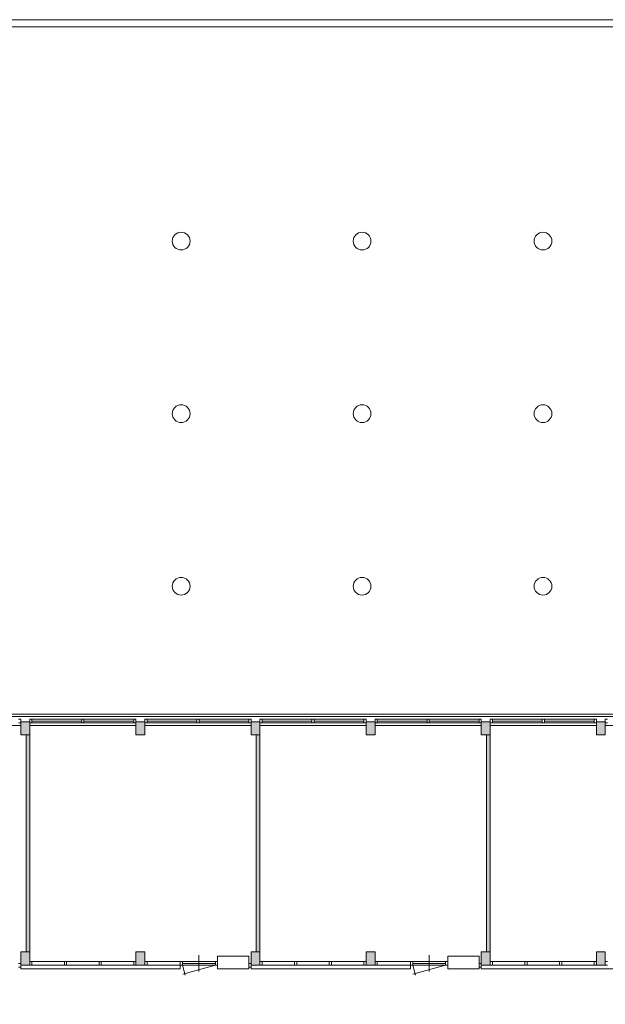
# Model space of a CAD drawing. Header units: millimetres. Extents: x 755778 to 1537169, y 90093 to 392038.
# Tile 20 of 134: x 936902 to 954706, y 173820 to 203766. Entities that reach past the tile are written whole.
import ezdxf

# ---------------------------------------------------------------- set-up
doc = ezdxf.new("R2010")
doc.units = ezdxf.units.MM
doc.layers.add('NIV 1OS', color=7, linetype='Continuous')

msp = doc.modelspace()

# ---------------------------------------------------------------- hatches: boundary and pattern name
at = {"layer": 'NIV 1OS', "lineweight": 5, "true_color": 0x9ea0a1}
h = msp.add_hatch(color=253, dxfattribs=at)
h.paths.add_polyline_path([(922935.7, 182410.7), (923205.7, 182410.7), (923205.7, 182010.7), (922935.7, 182010.7)])
h.paths.add_polyline_path([(926435.7, 182410.7), (926705.7, 182410.7), (926705.7, 182010.7), (926435.7, 182010.7)])
h.paths.add_polyline_path([(929935.7, 182410.7), (930205.7, 182410.7), (930205.7, 182010.7), (929935.7, 182010.7)])
h.paths.add_polyline_path([(933435.7, 182410.7), (933705.7, 182410.7), (933705.7, 182010.7), (933435.7, 182010.7)])
h.paths.add_polyline_path([(940435.7, 182410.7), (940705.7, 182410.7), (940705.7, 182010.7), (940435.7, 182010.7)])
h.paths.add_polyline_path([(936935.7, 182410.7), (937205.7, 182410.7), (937205.7, 182010.7), (936935.7, 182010.7)])
h.paths.add_polyline_path([(943935.7, 182410.7), (944205.7, 182410.7), (944205.7, 182010.7), (943935.7, 182010.7)])
h.paths.add_polyline_path([(947435.7, 182410.7), (947705.7, 182410.7), (947705.7, 182010.7), (947435.7, 182010.7)])
h.paths.add_polyline_path([(950935.7, 182410.7), (951205.7, 182410.7), (951205.7, 182010.7), (950935.7, 182010.7)])
h.paths.add_polyline_path([(954435.7, 182410.7), (954705.7, 182410.7), (954705.7, 182010.7), (954435.7, 182010.7)])
h.paths.add_polyline_path([(957935.7, 182410.7), (958205.7, 182410.7), (958205.7, 182010.7), (957935.7, 182010.7)])
h.paths.add_polyline_path([(961435.7, 182410.7), (961705.7, 182410.7), (961705.7, 182010.7), (961435.7, 182010.7)])
h.paths.add_polyline_path([(964935.7, 182410.7), (965205.7, 182410.7), (965205.7, 182010.7), (964935.7, 182010.7)])
h.paths.add_polyline_path([(968435.7, 182410.7), (968705.7, 182410.7), (968705.7, 182010.7), (968435.7, 182010.7)])
h.paths.add_polyline_path([(971935.7, 182410.7), (972119.6, 182410.7), (972119.6, 182010.7), (971935.7, 182010.7)])
h.paths.add_polyline_path([(919725.7, 182410.7), (919995.7, 182410.7), (919995.7, 182010.7), (919725.7, 182010.7)])
h.paths.add_polyline_path([(918820.7, 182410.7), (919705.7, 182410.7), (919705.7, 182010.7), (918820.7, 182010.7)])
h = msp.add_hatch(color=253, dxfattribs=at)
h.dxf.hatch_style = 1
h.paths.add_polyline_path([(937205.7, 182010.7), (937095.7, 182014.2), (937095.7, 175414.2), (937205.7, 175410.7)])
h = msp.add_hatch(color=253, dxfattribs=at)
h.dxf.hatch_style = 1
h.paths.add_polyline_path([(944205.7, 182010.7), (944095.7, 182010.7), (944095.7, 175410.7), (944205.7, 175410.7)])
h = msp.add_hatch(color=253, dxfattribs=at)
h.dxf.hatch_style = 1
h.paths.add_polyline_path([(951205.7, 182010.7), (951095.7, 182010.7), (951095.7, 175410.7), (951205.7, 175410.7)])
h = msp.add_hatch(color=253, dxfattribs=at)
h.paths.add_polyline_path([(922935.7, 171560.7), (923205.7, 171560.7), (923205.7, 171860.7), (922935.7, 171860.7)])
h.paths.add_polyline_path([(926435.7, 171560.7), (926705.7, 171560.7), (926705.7, 171860.7), (926435.7, 171860.7)])
h.paths.add_polyline_path([(929935.7, 171560.7), (930205.7, 171560.7), (930205.7, 171860.7), (929935.7, 171860.7)])
h.paths.add_polyline_path([(933435.7, 171560.7), (933705.7, 171560.7), (933705.7, 171860.7), (933435.7, 171860.7)])
h.paths.add_polyline_path([(940435.7, 171560.7), (940705.7, 171560.7), (940705.7, 171860.7), (940435.7, 171860.7)])
h.paths.add_polyline_path([(936935.7, 171560.7), (937205.7, 171560.7), (937205.7, 171860.7), (936935.7, 171860.7)])
h.paths.add_polyline_path([(943935.7, 171560.7), (944205.7, 171560.7), (944205.7, 171860.7), (943935.7, 171860.7)])
h.paths.add_polyline_path([(926435.7, 175410.7), (926705.7, 175410.7), (926705.7, 175010.7), (926435.7, 175010.7)])
h.paths.add_polyline_path([(929935.7, 175410.7), (930205.7, 175410.7), (930205.7, 175010.7), (929935.7, 175010.7)])
h.paths.add_polyline_path([(933435.7, 175410.7), (933705.7, 175410.7), (933705.7, 175010.7), (933435.7, 175010.7)])
h.paths.add_polyline_path([(940435.7, 175410.7), (940705.7, 175410.7), (940705.7, 175010.7), (940435.7, 175010.7)])
h.paths.add_polyline_path([(936935.7, 175410.7), (937205.7, 175410.7), (937205.7, 175010.7), (936935.7, 175010.7)])
h.paths.add_polyline_path([(943935.7, 175410.7), (944205.7, 175410.7), (944205.7, 175010.7), (943935.7, 175010.7)])
h = msp.add_hatch(color=253, dxfattribs=at)
h.paths.add_polyline_path([(947435.7, 171560.7), (947705.7, 171560.7), (947705.7, 171860.7), (947435.7, 171860.7)])
h.paths.add_polyline_path([(950935.7, 171560.7), (951205.7, 171560.7), (951205.7, 171860.7), (950935.7, 171860.7)])
h.paths.add_polyline_path([(947435.7, 175410.7), (947705.7, 175410.7), (947705.7, 175010.7), (947435.7, 175010.7)])
h.paths.add_polyline_path([(950935.7, 175410.7), (951205.7, 175410.7), (951205.7, 175010.7), (950935.7, 175010.7)])
h.paths.add_polyline_path([(954435.7, 171560.7), (954705.7, 171560.7), (954705.7, 171860.7), (954435.7, 171860.7)])
h.paths.add_polyline_path([(957935.7, 171560.7), (958205.7, 171560.7), (958205.7, 171860.7), (957935.7, 171860.7)])
h.paths.add_polyline_path([(961435.7, 171560.7), (961705.7, 171560.7), (961705.7, 171860.7), (961435.7, 171860.7)])
h.paths.add_polyline_path([(954435.7, 175410.7), (954705.7, 175410.7), (954705.7, 175010.7), (954435.7, 175010.7)])
h.paths.add_polyline_path([(957935.7, 175410.7), (958205.7, 175410.7), (958205.7, 175010.7), (957935.7, 175010.7)])
h.paths.add_polyline_path([(961435.7, 175410.7), (961705.7, 175410.7), (961705.7, 175010.7), (961435.7, 175010.7)])
h.paths.add_polyline_path([(964935.7, 171560.7), (965205.7, 171560.7), (965205.7, 171860.7), (964935.7, 171860.7)])
h.paths.add_polyline_path([(964935.7, 175410.7), (965205.7, 175410.7), (965205.7, 175010.7), (964935.7, 175010.7)])

# ---------------------------------------------------------------- linework, layer by layer
at = {"layer": 'NIV 1OS', "color": 253, "lineweight": 5, "true_color": 0x9ea0a1}
for p, q in [((972230.7, 203765.7), (919690.7, 203765.7)), ((972000.7, 203545.7), (919930.7, 203545.7)), ((919930.7, 182640.7), (972000.7, 182640.7)), ((919995.7, 182570.7), (971935.7, 182570.7)), ((936935.7, 182492.7), (936868.7, 182492.7)), ((936868.7, 182378.7), (936935.7, 182378.7)), ((936935.7, 182492.7), (936935.7, 182378.7)), ((936935.7, 182410.7), (937205.7, 182410.7)), ((936935.7, 182010.7), (936935.7, 182410.7)), ((937272.7, 182492.7), (937205.7, 182492.7)), ((937205.7, 182492.7), (937205.7, 182378.7)), ((937205.7, 182410.7), (937205.7, 182010.7)), ((937205.7, 182378.7), (937272.7, 182378.7)), ((937272.7, 182492.7), (937272.7, 182378.7)), ((938787.2, 182492.7), (937272.7, 182492.7)), ((938787.2, 182435.7), (937272.7, 182435.7)), ((938787.2, 182378.7), (937272.7, 182378.7)), ((938854.2, 182492.7), (938787.2, 182492.7)), ((938787.2, 182492.7), (938787.2, 182378.7)), ((938787.2, 182378.7), (938854.2, 182378.7)), ((938854.2, 182492.7), (938854.2, 182378.7)), ((940368.7, 182492.7), (938854.2, 182492.7)), ((940368.7, 182435.7), (938854.2, 182435.7)), ((940368.7, 182378.7), (938854.2, 182378.7)), ((940435.7, 182492.7), (940368.7, 182492.7)), ((940368.7, 182492.7), (940368.7, 182378.7)), ((940368.7, 182378.7), (940435.7, 182378.7)), ((940435.7, 182492.7), (940435.7, 182378.7)), ((940435.7, 182410.7), (940705.7, 182410.7)), ((940435.7, 182010.7), (940435.7, 182410.7)), ((940772.7, 182492.7), (940705.7, 182492.7)), ((940705.7, 182492.7), (940705.7, 182378.7)), ((940705.7, 182410.7), (940705.7, 182010.7)), ((940705.7, 182378.7), (940772.7, 182378.7)), ((940772.7, 182492.7), (940772.7, 182378.7)), ((942287.2, 182492.7), (940772.7, 182492.7)), ((942287.2, 182435.7), (940772.7, 182435.7)), ((942287.2, 182378.7), (940772.7, 182378.7)), ((942354.2, 182492.7), (942287.2, 182492.7)), ((942287.2, 182492.7), (942287.2, 182378.7)), ((942287.2, 182378.7), (942354.2, 182378.7)), ((942354.2, 182492.7), (942354.2, 182378.7)), ((943868.7, 182492.7), (942354.2, 182492.7)), ((943868.7, 182435.7), (942354.2, 182435.7)), ((943868.7, 182378.7), (942354.2, 182378.7)), ((943935.7, 182492.7), (943868.7, 182492.7)), ((943868.7, 182492.7), (943868.7, 182378.7)), ((943868.7, 182378.7), (943935.7, 182378.7)), ((943935.7, 182492.7), (943935.7, 182378.7)), ((943935.7, 182410.7), (944205.7, 182410.7)), ((943935.7, 182010.7), (943935.7, 182410.7)), ((944272.7, 182492.7), (944205.7, 182492.7)), ((944205.7, 182492.7), (944205.7, 182378.7)), ((944205.7, 182410.7), (944205.7, 182010.7)), ((944205.7, 182378.7), (944272.7, 182378.7)), ((944272.7, 182492.7), (944272.7, 182378.7)), ((945787.2, 182492.7), (944272.7, 182492.7)), ((945787.2, 182435.7), (944272.7, 182435.7)), ((945787.2, 182378.7), (944272.7, 182378.7)), ((945854.2, 182492.7), (945787.2, 182492.7)), ((945787.2, 182492.7), (945787.2, 182378.7)), ((945787.2, 182378.7), (945854.2, 182378.7)), ((945854.2, 182492.7), (945854.2, 182378.7)), ((947368.7, 182492.7), (945854.2, 182492.7)), ((947368.7, 182435.7), (945854.2, 182435.7)), ((947368.7, 182378.7), (945854.2, 182378.7)), ((947435.7, 182492.7), (947368.7, 182492.7)), ((947368.7, 182492.7), (947368.7, 182378.7)), ((947368.7, 182378.7), (947435.7, 182378.7)), ((947435.7, 182492.7), (947435.7, 182378.7)), ((947435.7, 182410.7), (947705.7, 182410.7)), ((947435.7, 182010.7), (947435.7, 182410.7)), ((947772.7, 182492.7), (947705.7, 182492.7)), ((947705.7, 182492.7), (947705.7, 182378.7)), ((947705.7, 182410.7), (947705.7, 182010.7)), ((947705.7, 182378.7), (947772.7, 182378.7)), ((947772.7, 182492.7), (947772.7, 182378.7)), ((949287.2, 182492.7), (947772.7, 182492.7)), ((949287.2, 182435.7), (947772.7, 182435.7)), ((949287.2, 182378.7), (947772.7, 182378.7)), ((949354.2, 182492.7), (949287.2, 182492.7)), ((949287.2, 182492.7), (949287.2, 182378.7)), ((949287.2, 182378.7), (949354.2, 182378.7)), ((949354.2, 182492.7), (949354.2, 182378.7)), ((950868.7, 182492.7), (949354.2, 182492.7)), ((950868.7, 182435.7), (949354.2, 182435.7)), ((950868.7, 182378.7), (949354.2, 182378.7)), ((950935.7, 182492.7), (950868.7, 182492.7)), ((950868.7, 182492.7), (950868.7, 182378.7)), ((950868.7, 182378.7), (950935.7, 182378.7)), ((950935.7, 182492.7), (950935.7, 182378.7)), ((950935.7, 182410.7), (951205.7, 182410.7)), ((950935.7, 182010.7), (950935.7, 182410.7)), ((951272.7, 182492.7), (951205.7, 182492.7)), ((951205.7, 182492.7), (951205.7, 182378.7)), ((951205.7, 182410.7), (951205.7, 182010.7)), ((951205.7, 182378.7), (951272.7, 182378.7)), ((951272.7, 182492.7), (951272.7, 182378.7)), ((952787.2, 182492.7), (951272.7, 182492.7)), ((952787.2, 182435.7), (951272.7, 182435.7)), ((952787.2, 182378.7), (951272.7, 182378.7)), ((952854.2, 182492.7), (952787.2, 182492.7)), ((952787.2, 182492.7), (952787.2, 182378.7)), ((952787.2, 182378.7), (952854.2, 182378.7)), ((952854.2, 182492.7), (952854.2, 182378.7)), ((954368.7, 182492.7), (952854.2, 182492.7)), ((954368.7, 182435.7), (952854.2, 182435.7)), ((954368.7, 182378.7), (952854.2, 182378.7)), ((954435.7, 182492.7), (954368.7, 182492.7)), ((954368.7, 182492.7), (954368.7, 182378.7)), ((954368.7, 182378.7), (954435.7, 182378.7)), ((954435.7, 182492.7), (954435.7, 182378.7)), ((954435.7, 182410.7), (954705.7, 182410.7)), ((954435.7, 182010.7), (954435.7, 182410.7)), ((954772.7, 182492.7), (954705.7, 182492.7)), ((954705.7, 182492.7), (954705.7, 182378.7)), ((954705.7, 182410.7), (954705.7, 182010.7)), ((954705.7, 182378.7), (954772.7, 182378.7)), ((933705.7, 182300.7), (936935.7, 182300.7)), ((937205.7, 182300.7), (940435.7, 182300.7)), ((940705.7, 182300.7), (943935.7, 182300.7)), ((944205.7, 182300.7), (947435.7, 182300.7)), ((947705.7, 182300.7), (950935.7, 182300.7)), ((951205.7, 182300.7), (954435.7, 182300.7)), ((954705.7, 182300.7), (957935.7, 182300.7)), ((937205.7, 182010.7), (936935.7, 182010.7)), ((937095.7, 182010.7), (937095.7, 175410.7)), ((937205.7, 182010.7), (937095.7, 182010.7)), ((937205.7, 175410.7), (937205.7, 182010.7)), ((940705.7, 182010.7), (940435.7, 182010.7)), ((944205.7, 182010.7), (943935.7, 182010.7)), ((944095.7, 182010.7), (944095.7, 175410.7)), ((944205.7, 182010.7), (944095.7, 182010.7)), ((944205.7, 175410.7), (944205.7, 182010.7)), ((947705.7, 182010.7), (947435.7, 182010.7)), ((951205.7, 182010.7), (950935.7, 182010.7)), ((951095.7, 182010.7), (951095.7, 175410.7)), ((951205.7, 182010.7), (951095.7, 182010.7)), ((951205.7, 175410.7), (951205.7, 182010.7)), ((954705.7, 182010.7), (954435.7, 182010.7)), ((936935.7, 175410.7), (937205.7, 175410.7)), ((936935.7, 175010.7), (936935.7, 175410.7)), ((936935.7, 175010.7), (936935.7, 175410.7)), ((936935.7, 175410.7), (937205.7, 175410.7)), ((937095.7, 175410.7), (937205.7, 175410.7)), ((937205.7, 175410.7), (937205.7, 175010.7)), ((937205.7, 175410.7), (937205.7, 175010.7)), ((940435.7, 175410.7), (940705.7, 175410.7)), ((940435.7, 175010.7), (940435.7, 175410.7)), ((940435.7, 175010.7), (940435.7, 175410.7)), ((940435.7, 175410.7), (940705.7, 175410.7)), ((940705.7, 175410.7), (940705.7, 175010.7)), ((940705.7, 175410.7), (940705.7, 175010.7)), ((942351.7, 174813.7), (942351.7, 175313.7)), ((942918.7, 174900.7), (942918.7, 175280.7)), ((942918.7, 175280.7), (943868.7, 175280.7)), ((943868.7, 175280.7), (943868.7, 174900.7)), ((943935.7, 175410.7), (944205.7, 175410.7)), ((943935.7, 175010.7), (943935.7, 175410.7)), ((943935.7, 175010.7), (943935.7, 175410.7)), ((943935.7, 175410.7), (944205.7, 175410.7)), ((944095.7, 175410.7), (944205.7, 175410.7)), ((944205.7, 175410.7), (944205.7, 175010.7)), ((944205.7, 175410.7), (944205.7, 175010.7)), ((947435.7, 175410.7), (947705.7, 175410.7)), ((947435.7, 175010.7), (947435.7, 175410.7)), ((947435.7, 175010.7), (947435.7, 175410.7)), ((947435.7, 175410.7), (947705.7, 175410.7)), ((947705.7, 175410.7), (947705.7, 175010.7)), ((947705.7, 175410.7), (947705.7, 175010.7)), ((949351.7, 174813.7), (949351.7, 175313.7)), ((949918.7, 174900.7), (949918.7, 175280.7)), ((949918.7, 175280.7), (950868.7, 175280.7)), ((950868.7, 175280.7), (950868.7, 174900.7)), ((950935.7, 175410.7), (951205.7, 175410.7)), ((950935.7, 175010.7), (950935.7, 175410.7)), ((950935.7, 175010.7), (950935.7, 175410.7)), ((950935.7, 175410.7), (951205.7, 175410.7)), ((951095.7, 175410.7), (951205.7, 175410.7)), ((951205.7, 175410.7), (951205.7, 175010.7)), ((951205.7, 175410.7), (951205.7, 175010.7)), ((954435.7, 175410.7), (954705.7, 175410.7)), ((954435.7, 175010.7), (954435.7, 175410.7)), ((954435.7, 175010.7), (954435.7, 175410.7)), ((954435.7, 175410.7), (954705.7, 175410.7)), ((954705.7, 175410.7), (954705.7, 175010.7)), ((954705.7, 175410.7), (954705.7, 175010.7)), ((936935.7, 175064.7), (936868.7, 175064.7)), ((936868.7, 174950.7), (936935.7, 174950.7)), ((936935.7, 175064.7), (936935.7, 174950.7)), ((936935.7, 175010.7), (936935.7, 174900.7)), ((937205.7, 175010.7), (936935.7, 175010.7)), ((937205.7, 175010.7), (936935.7, 175010.7)), ((937205.7, 175010.7), (936935.7, 175010.7)), ((936935.7, 174900.7), (941784.7, 174900.7)), ((937205.7, 175120.7), (937205.7, 175010.7)), ((937272.7, 175120.7), (937205.7, 175120.7)), ((937205.7, 175006.7), (937205.7, 175120.7)), ((937205.7, 175006.7), (937272.7, 175006.7)), ((937272.7, 175006.7), (937272.7, 175120.7)), ((937272.7, 175120.7), (938260.7, 175120.7)), ((937272.7, 175006.7), (938260.7, 175006.7)), ((938327.7, 175120.7), (938260.7, 175120.7)), ((938260.7, 175006.7), (938260.7, 175120.7)), ((938260.7, 175006.7), (938327.7, 175006.7)), ((938327.7, 175006.7), (938327.7, 175120.7)), ((938327.7, 175120.7), (939314.7, 175120.7)), ((938327.7, 175006.7), (939314.7, 175006.7)), ((939381.7, 175120.7), (939314.7, 175120.7)), ((939314.7, 175006.7), (939314.7, 175120.7)), ((939314.7, 175006.7), (939381.7, 175006.7)), ((939381.7, 175006.7), (939381.7, 175120.7)), ((939381.7, 175120.7), (940368.7, 175120.7)), ((939381.7, 175006.7), (940368.7, 175006.7)), ((940435.7, 175120.7), (940368.7, 175120.7)), ((940368.7, 175006.7), (940368.7, 175120.7)), ((940368.7, 175006.7), (940435.7, 175006.7)), ((940435.7, 175006.7), (940435.7, 175120.7)), ((940705.7, 175010.7), (940435.7, 175010.7)), ((940705.7, 175010.7), (940435.7, 175010.7)), ((940772.7, 175120.7), (940705.7, 175120.7)), ((940705.7, 175120.7), (940705.7, 175006.7)), ((940705.7, 175006.7), (940772.7, 175006.7)), ((940772.7, 175120.7), (940772.7, 175006.7)), ((940772.7, 175120.7), (941784.7, 175120.7)), ((940772.7, 175006.7), (941784.7, 175006.7)), ((941784.7, 174900.7), (941784.7, 175120.7)), ((941851.7, 175120.7), (941784.7, 175120.7)), ((941784.7, 175120.7), (941784.7, 175006.7)), ((941784.7, 175006.7), (941851.7, 175006.7)), ((941851.7, 175120.7), (941851.7, 175006.7)), ((942851.7, 175120.7), (941851.7, 175120.7)), ((942851.7, 175063.7), (941851.7, 175063.7)), ((941851.7, 175006.7), (941932, 174706.9)), ((942851.7, 175006.7), (941851.7, 175006.7)), ((942851.7, 175006.7), (941858.7, 174740.7)), ((942918.7, 175120.7), (942851.7, 175120.7)), ((942851.7, 175120.7), (942851.7, 175006.7)), ((942851.7, 175006.7), (942918.7, 175006.7)), ((942918.7, 175120.7), (942918.7, 175006.7)), ((943868.7, 174900.7), (942918.7, 174900.7)), ((943935.7, 175064.7), (943868.7, 175064.7)), ((943868.7, 175064.7), (943868.7, 174950.7)), ((943868.7, 174950.7), (943935.7, 174950.7)), ((943935.7, 175064.7), (943935.7, 174950.7)), ((943935.7, 175010.7), (943935.7, 174900.7)), ((944205.7, 175010.7), (943935.7, 175010.7)), ((944205.7, 175010.7), (943935.7, 175010.7)), ((944205.7, 175010.7), (943935.7, 175010.7)), ((943935.7, 174900.7), (948784.7, 174900.7)), ((944205.7, 175120.7), (944205.7, 175010.7)), ((944272.7, 175120.7), (944205.7, 175120.7)), ((944205.7, 175006.7), (944205.7, 175120.7)), ((944205.7, 175006.7), (944272.7, 175006.7)), ((944272.7, 175006.7), (944272.7, 175120.7)), ((944272.7, 175120.7), (945260.7, 175120.7)), ((944272.7, 175006.7), (945260.7, 175006.7)), ((945327.7, 175120.7), (945260.7, 175120.7)), ((945260.7, 175006.7), (945260.7, 175120.7)), ((945260.7, 175006.7), (945327.7, 175006.7)), ((945327.7, 175006.7), (945327.7, 175120.7)), ((945327.7, 175120.7), (946314.7, 175120.7)), ((945327.7, 175006.7), (946314.7, 175006.7)), ((946381.7, 175120.7), (946314.7, 175120.7)), ((946314.7, 175006.7), (946314.7, 175120.7)), ((946314.7, 175006.7), (946381.7, 175006.7)), ((946381.7, 175006.7), (946381.7, 175120.7)), ((946381.7, 175120.7), (947368.7, 175120.7)), ((946381.7, 175006.7), (947368.7, 175006.7)), ((947435.7, 175120.7), (947368.7, 175120.7)), ((947368.7, 175006.7), (947368.7, 175120.7)), ((947368.7, 175006.7), (947435.7, 175006.7)), ((947435.7, 175006.7), (947435.7, 175120.7)), ((947705.7, 175010.7), (947435.7, 175010.7)), ((947705.7, 175010.7), (947435.7, 175010.7)), ((947772.7, 175120.7), (947705.7, 175120.7)), ((947705.7, 175120.7), (947705.7, 175006.7)), ((947705.7, 175006.7), (947772.7, 175006.7)), ((947772.7, 175120.7), (947772.7, 175006.7)), ((947772.7, 175120.7), (948784.7, 175120.7)), ((947772.7, 175006.7), (948784.7, 175006.7)), ((948784.7, 174900.7), (948784.7, 175120.7)), ((948851.7, 175120.7), (948784.7, 175120.7)), ((948784.7, 175120.7), (948784.7, 175006.7)), ((948784.7, 175006.7), (948851.7, 175006.7)), ((948851.7, 175120.7), (948851.7, 175006.7)), ((949851.7, 175120.7), (948851.7, 175120.7)), ((949851.7, 175063.7), (948851.7, 175063.7)), ((948851.7, 175006.7), (948932, 174706.9)), ((949851.7, 175006.7), (948851.7, 175006.7)), ((949851.7, 175006.7), (948858.7, 174740.7)), ((949918.7, 175120.7), (949851.7, 175120.7)), ((949851.7, 175120.7), (949851.7, 175006.7)), ((949851.7, 175006.7), (949918.7, 175006.7)), ((949918.7, 175120.7), (949918.7, 175006.7)), ((950868.7, 174900.7), (949918.7, 174900.7)), ((950935.7, 175064.7), (950868.7, 175064.7)), ((950868.7, 175064.7), (950868.7, 174950.7)), ((950868.7, 174950.7), (950935.7, 174950.7)), ((950935.7, 175064.7), (950935.7, 174950.7)), ((950935.7, 175010.7), (950935.7, 174900.7)), ((951205.7, 175010.7), (950935.7, 175010.7)), ((951205.7, 175010.7), (950935.7, 175010.7)), ((951205.7, 175010.7), (950935.7, 175010.7)), ((950935.7, 174900.7), (955784.7, 174900.7)), ((951205.7, 175120.7), (951205.7, 175010.7)), ((951272.7, 175120.7), (951205.7, 175120.7)), ((951205.7, 175006.7), (951205.7, 175120.7)), ((951205.7, 175006.7), (951272.7, 175006.7)), ((951272.7, 175006.7), (951272.7, 175120.7)), ((951272.7, 175120.7), (952260.7, 175120.7)), ((951272.7, 175006.7), (952260.7, 175006.7)), ((952327.7, 175120.7), (952260.7, 175120.7)), ((952260.7, 175006.7), (952260.7, 175120.7)), ((952260.7, 175006.7), (952327.7, 175006.7)), ((952327.7, 175006.7), (952327.7, 175120.7)), ((952327.7, 175120.7), (953314.7, 175120.7)), ((952327.7, 175006.7), (953314.7, 175006.7)), ((953381.7, 175120.7), (953314.7, 175120.7)), ((953314.7, 175006.7), (953314.7, 175120.7)), ((953314.7, 175006.7), (953381.7, 175006.7)), ((953381.7, 175006.7), (953381.7, 175120.7)), ((953381.7, 175120.7), (954368.7, 175120.7)), ((953381.7, 175006.7), (954368.7, 175006.7)), ((954435.7, 175120.7), (954368.7, 175120.7)), ((954368.7, 175006.7), (954368.7, 175120.7)), ((954368.7, 175006.7), (954435.7, 175006.7)), ((954435.7, 175006.7), (954435.7, 175120.7)), ((954705.7, 175010.7), (954435.7, 175010.7)), ((954705.7, 175010.7), (954435.7, 175010.7)), ((954772.7, 175120.7), (954705.7, 175120.7)), ((954705.7, 175120.7), (954705.7, 175006.7)), ((954705.7, 175006.7), (954772.7, 175006.7))]:
    msp.add_line(p, q, dxfattribs=at)
at = {"layer": 'NIV 1OS', "color": 0, "linetype": 'Continuous', "lineweight": 5}
for p, q in [((943941.8, 175399), (943935.7, 175403.2)), ((943935.7, 175394), (943941.7, 175399.1))]:
    msp.add_line(p, q, dxfattribs=at)
at = {"layer": 'NIV 1OS', "color": 253, "lineweight": 5, "true_color": 0x9ea0a1}
for centre in [(941810.7, 197033.2), (947310.7, 197033.2), (952810.7, 197033.2), (941810.7, 191783.2), (947310.7, 191783.2), (952810.7, 191783.2), (941810.7, 186533.2), (947310.7, 186533.2), (952810.7, 186533.2)]:
    msp.add_circle(centre, 270, dxfattribs=at)

doc.saveas('drawing.dxf')
